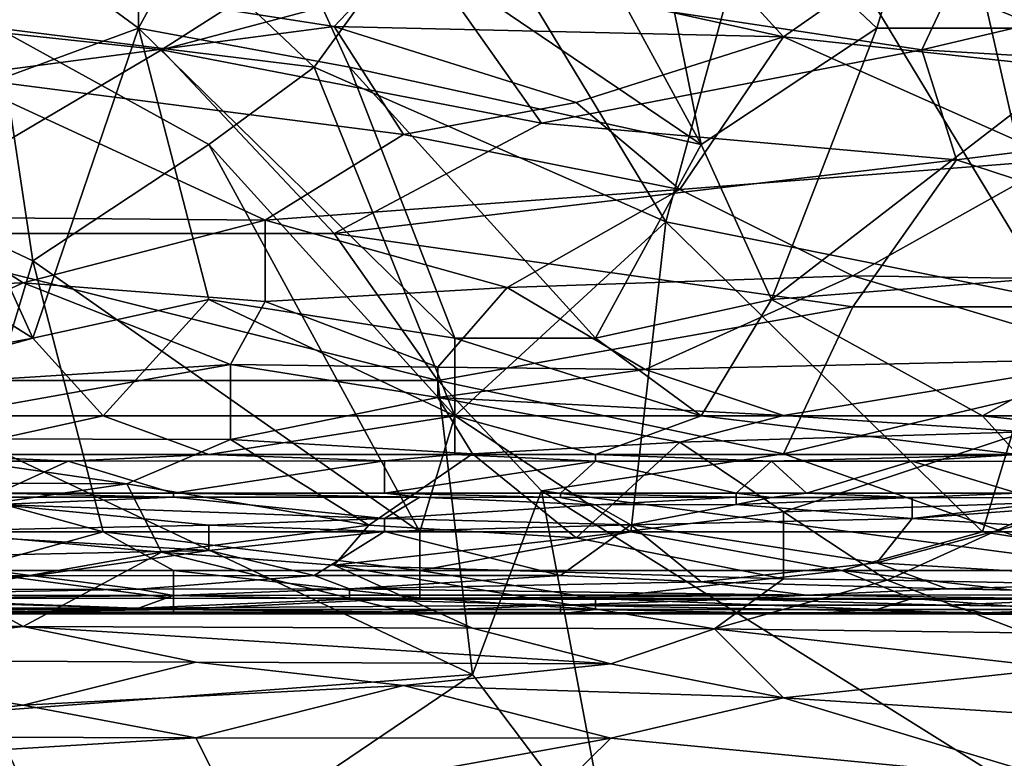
# Model space of a CAD drawing. Extents: x -0.375 to 0.375, y -0.309 to 0.309.
# Tile 170 of 226: x 0.033 to 0.093, y 0.149 to 0.194. Entities that reach past the tile are written whole.
import ezdxf

# ---------------------------------------------------------------- set-up
doc = ezdxf.new("R2010")
doc.units = 0

msp = doc.modelspace()

# ---------------------------------------------------------------- linework, layer by layer
for points in [[(0.074897, 0.186364, 0.354205), (0.047057, 0.205233, 0.354317), (0.062047, 0.20995, 0.354301)], [(0.074897, 0.186364, 0.354205), (0.062047, 0.20995, 0.354301), (0.070614, 0.207591, 0.354325)], [(0.027783, 0.188723, 0.354214), (0.021358, 0.207591, 0.354291), (0.040632, 0.19344, 0.354224)], [(0.040632, 0.19344, 0.354224), (0.021358, 0.207591, 0.354291), (0.040632, 0.207591, 0.354294)], [(0.032066, 0.19344, 0.449946), (0.036349, 0.205233, 0.449957), (0.025641, 0.207591, 0.449931)], [(0.040632, 0.19344, 0.354224), (0.040632, 0.207591, 0.354294), (0.047057, 0.205233, 0.354317)], [(0.085604, 0.19344, 0.354238), (0.070614, 0.207591, 0.354325), (0.089887, 0.207591, 0.354329)], [(0.085604, 0.19344, 0.354238), (0.074897, 0.186364, 0.354205), (0.070614, 0.207591, 0.354325)], [(0.085604, 0.19344, 0.354238), (0.089887, 0.207591, 0.354329), (0.100595, 0.19344, 0.354243)], [(0.100595, 0.19344, 0.354243), (0.089887, 0.207591, 0.354329), (0.100595, 0.207591, 0.354343)], [(0.100595, 0.19344, 0.449969), (0.100595, 0.207591, 0.449957), (0.089887, 0.205233, 0.449971)], [(0.05134, 0.191081, 0.449939), (0.036349, 0.205233, 0.449957), (0.032066, 0.19344, 0.449946)], [(0.05134, 0.191081, 0.449939), (0.059906, 0.202874, 0.449965), (0.036349, 0.205233, 0.449957)], [(0.040632, 0.19344, 0.354224), (0.047057, 0.205233, 0.354317), (0.053481, 0.191081, 0.354217)], [(0.053481, 0.191081, 0.354217), (0.047057, 0.205233, 0.354317), (0.074897, 0.186364, 0.354205)], [(0.072755, 0.181647, 0.449933), (0.07918, 0.205233, 0.449979), (0.059906, 0.202874, 0.449965)], [(0.072755, 0.181647, 0.449933), (0.096312, 0.17693, 0.449925), (0.07918, 0.205233, 0.449979)], [(0.096312, 0.17693, 0.449925), (0.089887, 0.205233, 0.449971), (0.07918, 0.205233, 0.449979)], [(0.096312, 0.17693, 0.449925), (0.100595, 0.19344, 0.449969), (0.089887, 0.205233, 0.449971)], [(0.05134, 0.191081, 0.449939), (0.072755, 0.181647, 0.449933), (0.059906, 0.202874, 0.449965)], [(0.088337, 0.192135, 0.445522), (0.058872, 0.19661, 0.445839), (0.092546, 0.201085, 0.446359)], [(0.088337, 0.192135, 0.445522), (0.092546, 0.201085, 0.446359), (0.107279, 0.19661, 0.445913)], [(0.020989, 0.194372, 0.445628), (0.052558, 0.198847, 0.446027), (0.042035, 0.192135, 0.4455)], [(0.042035, 0.192135, 0.4455), (0.052558, 0.198847, 0.446027), (0.058872, 0.19661, 0.445839)], [(0.029407, 0.197154, 0.78334), (0.052558, 0.193551, 0.777533), (0.056768, 0.198003, 0.785276)], [(0.052558, 0.193551, 0.777533), (0.079918, 0.192924, 0.777533), (0.056768, 0.198003, 0.785276)], [(0.079918, 0.192924, 0.777533), (0.075709, 0.197522, 0.785276), (0.056768, 0.198003, 0.785276)], [(0.086232, 0.197334, 0.785276), (0.075709, 0.197522, 0.785276), (0.079918, 0.192924, 0.777533)], [(0.079918, 0.192924, 0.777533), (0.103069, 0.190408, 0.773662), (0.086232, 0.197334, 0.785276)], [(0.109383, 0.19708, 0.785276), (0.086232, 0.197334, 0.785276), (0.113592, 0.192443, 0.777533)], [(0.103069, 0.190408, 0.773662), (0.113592, 0.192443, 0.777533), (0.086232, 0.197334, 0.785276)], [(0.029407, 0.190496, 0.771726), (0.052558, 0.193551, 0.777533), (0.029407, 0.197154, 0.78334)], [(0.042035, 0.192135, 0.4455), (0.058872, 0.19661, 0.445839), (0.065186, 0.18766, 0.445279)], [(0.065186, 0.18766, 0.445279), (0.058872, 0.19661, 0.445839), (0.088337, 0.192135, 0.445522)], [(0.12622, 0.189897, 0.44539), (0.088337, 0.192135, 0.445522), (0.107279, 0.19661, 0.445913)], [(0.023094, 0.180948, 0.44506), (0.020989, 0.194372, 0.445628), (0.042035, 0.192135, 0.4455)], [(0.034207, 0.179288, 0.449921), (0.032066, 0.19344, 0.449946), (0.019217, 0.186364, 0.449965)], [(0.034207, 0.174571, 0.354206), (0.027783, 0.188723, 0.354214), (0.040632, 0.19344, 0.354224)], [(0.052558, 0.193551, 0.777533), (0.029407, 0.190496, 0.771726), (0.056768, 0.186977, 0.765919)], [(0.044915, 0.186364, 0.44995), (0.05134, 0.191081, 0.449939), (0.032066, 0.19344, 0.449946)], [(0.034207, 0.179288, 0.449921), (0.044915, 0.186364, 0.44995), (0.032066, 0.19344, 0.449946)], [(0.034207, 0.174571, 0.354206), (0.040632, 0.19344, 0.354224), (0.044915, 0.17693, 0.354209)], [(0.059906, 0.174571, 0.354182), (0.040632, 0.19344, 0.354224), (0.053481, 0.191081, 0.354217)], [(0.044915, 0.17693, 0.354209), (0.040632, 0.19344, 0.354224), (0.059906, 0.174571, 0.354182)], [(0.079918, 0.192924, 0.777533), (0.052558, 0.193551, 0.777533), (0.067291, 0.188924, 0.769791)], [(0.052558, 0.193551, 0.777533), (0.056768, 0.186977, 0.765919), (0.067291, 0.188924, 0.769791)], [(0.07918, 0.17693, 0.354194), (0.074897, 0.186364, 0.354205), (0.085604, 0.19344, 0.354238)], [(0.07918, 0.17693, 0.354194), (0.085604, 0.19344, 0.354238), (0.100595, 0.19344, 0.354243)], [(0.109161, 0.179288, 0.354205), (0.07918, 0.17693, 0.354194), (0.100595, 0.19344, 0.354243)], [(0.067291, 0.188924, 0.769791), (0.073605, 0.183623, 0.760112), (0.079918, 0.192924, 0.777533)], [(0.073605, 0.183623, 0.760112), (0.096755, 0.185422, 0.764257), (0.079918, 0.192924, 0.777533)], [(0.103069, 0.190408, 0.773662), (0.079918, 0.192924, 0.777533), (0.096755, 0.185422, 0.764257)], [(0.052558, 0.180948, 0.445053), (0.023094, 0.180948, 0.44506), (0.042035, 0.192135, 0.4455)], [(0.052558, 0.180948, 0.445053), (0.042035, 0.192135, 0.4455), (0.065186, 0.18766, 0.445279)], [(0.090442, 0.185422, 0.445158), (0.065186, 0.18766, 0.445279), (0.088337, 0.192135, 0.445522)], [(0.12622, 0.189897, 0.44539), (0.090442, 0.185422, 0.445158), (0.088337, 0.192135, 0.445522)], [(0.059906, 0.169854, 0.449871), (0.05134, 0.191081, 0.449939), (0.044915, 0.186364, 0.44995)], [(0.059906, 0.169854, 0.449871), (0.072755, 0.181647, 0.449933), (0.05134, 0.191081, 0.449939)], [(0.068472, 0.174571, 0.354209), (0.053481, 0.191081, 0.354217), (0.074897, 0.186364, 0.354205)], [(0.068472, 0.174571, 0.354209), (0.059906, 0.174571, 0.354182), (0.053481, 0.191081, 0.354217)], [(0.027303, 0.181933, 0.756241), (0.048349, 0.181762, 0.756241), (0.029407, 0.190496, 0.771726)], [(0.056768, 0.186977, 0.765919), (0.029407, 0.190496, 0.771726), (0.048349, 0.181762, 0.756241)], [(0.117802, 0.176473, 0.44487), (0.090442, 0.185422, 0.445158), (0.12622, 0.189897, 0.44539)], [(0.073605, 0.183623, 0.760112), (0.067291, 0.188924, 0.769791), (0.056768, 0.186977, 0.765919)], [(0.019217, 0.184005, 0.354215), (0.027783, 0.188723, 0.354214), (0.034207, 0.174571, 0.354206)], [(0.052558, 0.180948, 0.445053), (0.065186, 0.18766, 0.445279), (0.090442, 0.185422, 0.445158)], [(0.048349, 0.181762, 0.756241), (0.073605, 0.183623, 0.760112), (0.056768, 0.186977, 0.765919)], [(0.029924, 0.165137, 0.449874), (0.034207, 0.179288, 0.449921), (0.019217, 0.186364, 0.449965)], [(0.057764, 0.162778, 0.449809), (0.044915, 0.186364, 0.44995), (0.034207, 0.179288, 0.449921)], [(0.057764, 0.162778, 0.449809), (0.059906, 0.169854, 0.449871), (0.044915, 0.186364, 0.44995)], [(0.068472, 0.174571, 0.354209), (0.074897, 0.186364, 0.354205), (0.07918, 0.17693, 0.354194)], [(0.084128, 0.176473, 0.444888), (0.052558, 0.180948, 0.445053), (0.090442, 0.185422, 0.445158)], [(0.073605, 0.183623, 0.760112), (0.084128, 0.178368, 0.750434), (0.096755, 0.185422, 0.764257)], [(0.084128, 0.178368, 0.750434), (0.100965, 0.178127, 0.750434), (0.096755, 0.185422, 0.764257)], [(0.117802, 0.176473, 0.44487), (0.084128, 0.176473, 0.444888), (0.090442, 0.185422, 0.445158)], [(0.034207, 0.174571, 0.354206), (0.021358, 0.172213, 0.354224), (0.019217, 0.184005, 0.354215)], [(0.073605, 0.183623, 0.760112), (0.048349, 0.181762, 0.756241), (0.063081, 0.177661, 0.748498)], [(0.063081, 0.177661, 0.748498), (0.084128, 0.178368, 0.750434), (0.073605, 0.183623, 0.760112)], [(0.010466, 0.177094, 0.746563), (0.033617, 0.177952, 0.748498), (0.027303, 0.181933, 0.756241)], [(0.048349, 0.181762, 0.756241), (0.027303, 0.181933, 0.756241), (0.033617, 0.177952, 0.748498)], [(0.033617, 0.177952, 0.748498), (0.048349, 0.176812, 0.746563), (0.048349, 0.181762, 0.756241)], [(0.048349, 0.176812, 0.746563), (0.063081, 0.177661, 0.748498), (0.048349, 0.181762, 0.756241)], [(0.070614, 0.162778, 0.44983), (0.072755, 0.181647, 0.449933), (0.059906, 0.169854, 0.449871)], [(0.070614, 0.162778, 0.44983), (0.092029, 0.162778, 0.449837), (0.072755, 0.181647, 0.449933)], [(0.092029, 0.162778, 0.449837), (0.096312, 0.17693, 0.449925), (0.072755, 0.181647, 0.449933)], [(0.058872, 0.171998, 0.444824), (0.023094, 0.180948, 0.44506), (0.052558, 0.180948, 0.445053)], [(0.023094, 0.171998, 0.444854), (0.023094, 0.180948, 0.44506), (0.058872, 0.171998, 0.444824)], [(0.058872, 0.171998, 0.444824), (0.052558, 0.180948, 0.445053), (0.084128, 0.176473, 0.444888)], [(0.03849, 0.162778, 0.449837), (0.034207, 0.179288, 0.449921), (0.029924, 0.165137, 0.449874)], [(0.03849, 0.162778, 0.449837), (0.057764, 0.162778, 0.449809), (0.034207, 0.179288, 0.449921)], [(0.092029, 0.169854, 0.354252), (0.07918, 0.17693, 0.354194), (0.109161, 0.179288, 0.354205)], [(0.092029, 0.169854, 0.354252), (0.109161, 0.179288, 0.354205), (0.113444, 0.169854, 0.354229)], [(0.063081, 0.177661, 0.748498), (0.0715, 0.172662, 0.73882), (0.084128, 0.178368, 0.750434)], [(0.0715, 0.172662, 0.73882), (0.100965, 0.173328, 0.740756), (0.084128, 0.178368, 0.750434)], [(0.084128, 0.178368, 0.750434), (0.100965, 0.173328, 0.740756), (0.100965, 0.178127, 0.750434)], [(0.010466, 0.177094, 0.746563), (0.018884, 0.17124, 0.734949), (0.033617, 0.177952, 0.748498)], [(0.046244, 0.172971, 0.73882), (0.033617, 0.177952, 0.748498), (0.018884, 0.17124, 0.734949)], [(0.033617, 0.177952, 0.748498), (0.046244, 0.172971, 0.73882), (0.048349, 0.176812, 0.746563)], [(0.063081, 0.177661, 0.748498), (0.048349, 0.176812, 0.746563), (0.058872, 0.172801, 0.73882)], [(0.058872, 0.172801, 0.73882), (0.0715, 0.172662, 0.73882), (0.063081, 0.177661, 0.748498)], [(0.034207, 0.174571, 0.354206), (0.044915, 0.17693, 0.354209), (0.03849, 0.169854, 0.354234)], [(0.03849, 0.169854, 0.354234), (0.044915, 0.17693, 0.354209), (0.059906, 0.169854, 0.35422)], [(0.059906, 0.169854, 0.35422), (0.044915, 0.17693, 0.354209), (0.059906, 0.174571, 0.354182)], [(0.074897, 0.169854, 0.354255), (0.068472, 0.174571, 0.354209), (0.07918, 0.17693, 0.354194)], [(0.074897, 0.169854, 0.354255), (0.07918, 0.17693, 0.354194), (0.092029, 0.169854, 0.354252)], [(0.104878, 0.162778, 0.449844), (0.096312, 0.17693, 0.449925), (0.092029, 0.162778, 0.449837)], [(0.058872, 0.172801, 0.73882), (0.048349, 0.176812, 0.746563), (0.046244, 0.172971, 0.73882)], [(0.079918, 0.167523, 0.444741), (0.058872, 0.171998, 0.444824), (0.084128, 0.176473, 0.444888)], [(0.079918, 0.167523, 0.444741), (0.084128, 0.176473, 0.444888), (0.117802, 0.176473, 0.44487)], [(0.09886, 0.16081, 0.444672), (0.079918, 0.167523, 0.444741), (0.117802, 0.176473, 0.44487)], [(0.017075, 0.169854, 0.354259), (0.034207, 0.174571, 0.354206), (0.03849, 0.169854, 0.354234)], [(0.017075, 0.169854, 0.354259), (0.021358, 0.172213, 0.354224), (0.034207, 0.174571, 0.354206)], [(0.074897, 0.169854, 0.354255), (0.059906, 0.174571, 0.354182), (0.068472, 0.174571, 0.354209)], [(0.059906, 0.169854, 0.35422), (0.059906, 0.174571, 0.354182), (0.074897, 0.169854, 0.354255)], [(0.0715, 0.172662, 0.73882), (0.079918, 0.169867, 0.733013), (0.100965, 0.173328, 0.740756)], [(0.079918, 0.169867, 0.733013), (0.094651, 0.168863, 0.731077), (0.100965, 0.173328, 0.740756)], [(0.018884, 0.17124, 0.734949), (0.020989, 0.168467, 0.729142), (0.046244, 0.172971, 0.73882)], [(0.020989, 0.168467, 0.729142), (0.046244, 0.168405, 0.729142), (0.046244, 0.172971, 0.73882)], [(0.046244, 0.172971, 0.73882), (0.058872, 0.170965, 0.734949), (0.058872, 0.172801, 0.73882)], [(0.046244, 0.168405, 0.729142), (0.058872, 0.170965, 0.734949), (0.046244, 0.172971, 0.73882)], [(0.0715, 0.172662, 0.73882), (0.058872, 0.172801, 0.73882), (0.058872, 0.170965, 0.734949)], [(0.079918, 0.169867, 0.733013), (0.0715, 0.172662, 0.73882), (0.058872, 0.170965, 0.734949)], [(0.060977, 0.154098, 0.444677), (0.023094, 0.171998, 0.444854), (0.058872, 0.171998, 0.444824)], [(0.031512, 0.151861, 0.444701), (0.023094, 0.171998, 0.444854), (0.060977, 0.154098, 0.444677)], [(0.065186, 0.165285, 0.444727), (0.058872, 0.171998, 0.444824), (0.079918, 0.167523, 0.444741)], [(0.060977, 0.154098, 0.444677), (0.058872, 0.171998, 0.444824), (0.065186, 0.165285, 0.444727)], [(0.046244, 0.168405, 0.729142), (0.060977, 0.167523, 0.727271), (0.058872, 0.170965, 0.734949)], [(0.073605, 0.168239, 0.729142), (0.079918, 0.169867, 0.733013), (0.058872, 0.170965, 0.734949)], [(0.060977, 0.167523, 0.727271), (0.073605, 0.168239, 0.729142), (0.058872, 0.170965, 0.734949)], [(0.027783, 0.167495, 0.354457), (0.017075, 0.169854, 0.354259), (0.03849, 0.169854, 0.354234)], [(0.027783, 0.167495, 0.354457), (0.03849, 0.169854, 0.354234), (0.044915, 0.167495, 0.35447)], [(0.044915, 0.167495, 0.35447), (0.03849, 0.169854, 0.354234), (0.059906, 0.169854, 0.35422)], [(0.044915, 0.167495, 0.35447), (0.059906, 0.169854, 0.35422), (0.059906, 0.167495, 0.354455)], [(0.057764, 0.162778, 0.449809), (0.070614, 0.162778, 0.44983), (0.059906, 0.169854, 0.449871)], [(0.068472, 0.167495, 0.354463), (0.059906, 0.169854, 0.35422), (0.074897, 0.169854, 0.354255)], [(0.059906, 0.167495, 0.354455), (0.059906, 0.169854, 0.35422), (0.068472, 0.167495, 0.354463)], [(0.068472, 0.167495, 0.354463), (0.074897, 0.169854, 0.354255), (0.094171, 0.167495, 0.354468)], [(0.094651, 0.168863, 0.731077), (0.079918, 0.169867, 0.733013), (0.073605, 0.168239, 0.729142)], [(0.094171, 0.167495, 0.354468), (0.074897, 0.169854, 0.354255), (0.092029, 0.169854, 0.354252)], [(0.094171, 0.167495, 0.354468), (0.092029, 0.169854, 0.354252), (0.113444, 0.167495, 0.354439)], [(0.113444, 0.167495, 0.354439), (0.092029, 0.169854, 0.354252), (0.113444, 0.169854, 0.354229)], [(0.020989, 0.168467, 0.729142), (0.018884, 0.165818, 0.723335), (0.039931, 0.165715, 0.723335)], [(0.020989, 0.168467, 0.729142), (0.039931, 0.165715, 0.723335), (0.046244, 0.168405, 0.729142)], [(0.073605, 0.168239, 0.729142), (0.079918, 0.164004, 0.719463), (0.094651, 0.168863, 0.731077)], [(0.094651, 0.168863, 0.731077), (0.079918, 0.164004, 0.719463), (0.096755, 0.164612, 0.721399)], [(0.039931, 0.165715, 0.723335), (0.054663, 0.163181, 0.717528), (0.046244, 0.168405, 0.729142)], [(0.054663, 0.163181, 0.717528), (0.060977, 0.167523, 0.727271), (0.046244, 0.168405, 0.729142)], [(0.067291, 0.162427, 0.715592), (0.073605, 0.168239, 0.729142), (0.060977, 0.167523, 0.727271)], [(0.067291, 0.162427, 0.715592), (0.079918, 0.164004, 0.719463), (0.073605, 0.168239, 0.729142)], [(0.036349, 0.167094, 0.354816), (0.0235, 0.167081, 0.354816), (0.027783, 0.167495, 0.354457)], [(0.044915, 0.167495, 0.35447), (0.036349, 0.167094, 0.354816), (0.027783, 0.167495, 0.354457)], [(0.055623, 0.167097, 0.354816), (0.036349, 0.167094, 0.354816), (0.044915, 0.167495, 0.35447)], [(0.059906, 0.167495, 0.354455), (0.055623, 0.167097, 0.354816), (0.044915, 0.167495, 0.35447)], [(0.054663, 0.163181, 0.717528), (0.067291, 0.162427, 0.715592), (0.060977, 0.167523, 0.727271)], [(0.068472, 0.16708, 0.354816), (0.055623, 0.167097, 0.354816), (0.059906, 0.167495, 0.354455)], [(0.068472, 0.167495, 0.354463), (0.068472, 0.16708, 0.354816), (0.059906, 0.167495, 0.354455)], [(0.065186, 0.165285, 0.444727), (0.079918, 0.167523, 0.444741), (0.09886, 0.16081, 0.444672)], [(0.094171, 0.167495, 0.354468), (0.07918, 0.167087, 0.354816), (0.068472, 0.167495, 0.354463)], [(0.07918, 0.167087, 0.354816), (0.068472, 0.16708, 0.354816), (0.068472, 0.167495, 0.354463)], [(0.087746, 0.16708, 0.354816), (0.07918, 0.167087, 0.354816), (0.094171, 0.167495, 0.354468)], [(0.098454, 0.167069, 0.354816), (0.087746, 0.16708, 0.354816), (0.094171, 0.167495, 0.354468)], [(0.0235, 0.167081, 0.354816), (0.036349, 0.167094, 0.354816), (0.032066, 0.165137, 0.357978)], [(0.032066, 0.165137, 0.357978), (0.036349, 0.167094, 0.354816), (0.042774, 0.165137, 0.357942)], [(0.036349, 0.167094, 0.354816), (0.055623, 0.167097, 0.354816), (0.042774, 0.165137, 0.357942)], [(0.042774, 0.165137, 0.357942), (0.055623, 0.167097, 0.354816), (0.055623, 0.165137, 0.357976)], [(0.055623, 0.167097, 0.354816), (0.068472, 0.16708, 0.354816), (0.055623, 0.165137, 0.357976)], [(0.055623, 0.165137, 0.357976), (0.068472, 0.16708, 0.354816), (0.06633, 0.165137, 0.357887)], [(0.06633, 0.165137, 0.357887), (0.068472, 0.16708, 0.354816), (0.077038, 0.165137, 0.357934)], [(0.068472, 0.16708, 0.354816), (0.07918, 0.167087, 0.354816), (0.077038, 0.165137, 0.357934)], [(0.077038, 0.165137, 0.357934), (0.07918, 0.167087, 0.354816), (0.081321, 0.165137, 0.357892)], [(0.07918, 0.167087, 0.354816), (0.087746, 0.16708, 0.354816), (0.081321, 0.165137, 0.357892)], [(0.081321, 0.165137, 0.357892), (0.087746, 0.16708, 0.354816), (0.094171, 0.165137, 0.357883)], [(0.087746, 0.16708, 0.354816), (0.098454, 0.167069, 0.354816), (0.094171, 0.165137, 0.357883)], [(0.018884, 0.165818, 0.723335), (0.023094, 0.16325, 0.717528), (0.039931, 0.165715, 0.723335)], [(0.023094, 0.16325, 0.717528), (0.042035, 0.16155, 0.713656), (0.039931, 0.165715, 0.723335)], [(0.042035, 0.16155, 0.713656), (0.054663, 0.163181, 0.717528), (0.039931, 0.165715, 0.723335)], [(0.012792, 0.162778, 0.44983), (0.03849, 0.162778, 0.449837), (0.029924, 0.165137, 0.449874)], [(0.042774, 0.164891, 0.358692), (0.032066, 0.164904, 0.358692), (0.032066, 0.165137, 0.357978)], [(0.042774, 0.165137, 0.357942), (0.042774, 0.164891, 0.358692), (0.032066, 0.165137, 0.357978)], [(0.032066, 0.164904, 0.358692), (0.042774, 0.164891, 0.358692), (0.032066, 0.164447, 0.362569)], [(0.032066, 0.164447, 0.362569), (0.042774, 0.164891, 0.358692), (0.055623, 0.163603, 0.370321)], [(0.055623, 0.165137, 0.357976), (0.057764, 0.164892, 0.358692), (0.042774, 0.165137, 0.357942)], [(0.057764, 0.164892, 0.358692), (0.042774, 0.164891, 0.358692), (0.042774, 0.165137, 0.357942)], [(0.042774, 0.164891, 0.358692), (0.057764, 0.164892, 0.358692), (0.055623, 0.163603, 0.370321)], [(0.06633, 0.165137, 0.357887), (0.06633, 0.164874, 0.358692), (0.055623, 0.165137, 0.357976)], [(0.06633, 0.164874, 0.358692), (0.057764, 0.164892, 0.358692), (0.055623, 0.165137, 0.357976)], [(0.057764, 0.164892, 0.358692), (0.068472, 0.164437, 0.362569), (0.055623, 0.163603, 0.370321)], [(0.057764, 0.164892, 0.358692), (0.06633, 0.164874, 0.358692), (0.068472, 0.164437, 0.362569)], [(0.060977, 0.154098, 0.444677), (0.065186, 0.165285, 0.444727), (0.069395, 0.142911, 0.444655)], [(0.065186, 0.165285, 0.444727), (0.09886, 0.16081, 0.444672), (0.100965, 0.142911, 0.444624)], [(0.069395, 0.142911, 0.444655), (0.065186, 0.165285, 0.444727), (0.100965, 0.142911, 0.444624)], [(0.077038, 0.165137, 0.357934), (0.077038, 0.16489, 0.358692), (0.06633, 0.165137, 0.357887)], [(0.077038, 0.16489, 0.358692), (0.06633, 0.164874, 0.358692), (0.06633, 0.165137, 0.357887)], [(0.06633, 0.164874, 0.358692), (0.077038, 0.16489, 0.358692), (0.068472, 0.164437, 0.362569)], [(0.068472, 0.164437, 0.362569), (0.077038, 0.16489, 0.358692), (0.077038, 0.164441, 0.362569)], [(0.081321, 0.165137, 0.357892), (0.07918, 0.164876, 0.358692), (0.077038, 0.165137, 0.357934)], [(0.07918, 0.164876, 0.358692), (0.077038, 0.16489, 0.358692), (0.077038, 0.165137, 0.357934)], [(0.077038, 0.16489, 0.358692), (0.07918, 0.164876, 0.358692), (0.077038, 0.164441, 0.362569)], [(0.07918, 0.164876, 0.358692), (0.087746, 0.164866, 0.358692), (0.077038, 0.164441, 0.362569)], [(0.077038, 0.164441, 0.362569), (0.087746, 0.164866, 0.358692), (0.087746, 0.163597, 0.370321)], [(0.087746, 0.164866, 0.358692), (0.07918, 0.164876, 0.358692), (0.081321, 0.165137, 0.357892)], [(0.094171, 0.165137, 0.357883), (0.087746, 0.164866, 0.358692), (0.081321, 0.165137, 0.357892)], [(0.098454, 0.164861, 0.358692), (0.087746, 0.164866, 0.358692), (0.094171, 0.165137, 0.357883)], [(0.087746, 0.163597, 0.370321), (0.087746, 0.164866, 0.358692), (0.098454, 0.164861, 0.358692)], [(0.025641, 0.162781, 0.378074), (0.032066, 0.164447, 0.362569), (0.044915, 0.163187, 0.374198)], [(0.044915, 0.163187, 0.374198), (0.032066, 0.164447, 0.362569), (0.055623, 0.163603, 0.370321)], [(0.055623, 0.163603, 0.370321), (0.068472, 0.164437, 0.362569), (0.070614, 0.1632, 0.374198)], [(0.068472, 0.164437, 0.362569), (0.077038, 0.164441, 0.362569), (0.070614, 0.1632, 0.374198)], [(0.077038, 0.164441, 0.362569), (0.087746, 0.163597, 0.370321), (0.070614, 0.1632, 0.374198)], [(0.096755, 0.164612, 0.721399), (0.079918, 0.164004, 0.719463), (0.086232, 0.159836, 0.709785)], [(0.096755, 0.164612, 0.721399), (0.086232, 0.159836, 0.709785), (0.115697, 0.15925, 0.709785)], [(0.087746, 0.163597, 0.370321), (0.098454, 0.164861, 0.358692), (0.098454, 0.164416, 0.362569)], [(0.087746, 0.163597, 0.370321), (0.098454, 0.164416, 0.362569), (0.094171, 0.163191, 0.374198)], [(0.067291, 0.162427, 0.715592), (0.079918, 0.159916, 0.709785), (0.079918, 0.164004, 0.719463)], [(0.079918, 0.159916, 0.709785), (0.086232, 0.159836, 0.709785), (0.079918, 0.164004, 0.719463)], [(0.029407, 0.159313, 0.707849), (0.042035, 0.16155, 0.713656), (0.023094, 0.16325, 0.717528)], [(0.044915, 0.163187, 0.374198), (0.044915, 0.161642, 0.389703), (0.025641, 0.162781, 0.378074)], [(0.042035, 0.16155, 0.713656), (0.052558, 0.160757, 0.711721), (0.054663, 0.163181, 0.717528)], [(0.044915, 0.163187, 0.374198), (0.055623, 0.163603, 0.370321), (0.055623, 0.162802, 0.378074)], [(0.044915, 0.161642, 0.389703), (0.044915, 0.163187, 0.374198), (0.055623, 0.162802, 0.378074)], [(0.052558, 0.160757, 0.711721), (0.067291, 0.162427, 0.715592), (0.054663, 0.163181, 0.717528)], [(0.055623, 0.163603, 0.370321), (0.070614, 0.1632, 0.374198), (0.055623, 0.162802, 0.378074)], [(0.055623, 0.162802, 0.378074), (0.070614, 0.1632, 0.374198), (0.06633, 0.160116, 0.405209)], [(0.074897, 0.159732, 0.409085), (0.06633, 0.160116, 0.405209), (0.070614, 0.1632, 0.374198)], [(0.070614, 0.1632, 0.374198), (0.087746, 0.163597, 0.370321), (0.085604, 0.160902, 0.397456)], [(0.070614, 0.1632, 0.374198), (0.085604, 0.160902, 0.397456), (0.074897, 0.159732, 0.409085)], [(0.087746, 0.163597, 0.370321), (0.094171, 0.163191, 0.374198), (0.085604, 0.160902, 0.397456)], [(0.094171, 0.163191, 0.374198), (0.104878, 0.159742, 0.409085), (0.085604, 0.160902, 0.397456)], [(0.037826, 0.138436, 0.444712), (0.008361, 0.147386, 0.44472), (0.01678, 0.163048, 0.44475)], [(0.029924, 0.16042, 0.449375), (0.03849, 0.162778, 0.449837), (0.012792, 0.162778, 0.44983)], [(0.037826, 0.138436, 0.444712), (0.01678, 0.163048, 0.44475), (0.031512, 0.151861, 0.444701)], [(0.025641, 0.162781, 0.378074), (0.044915, 0.161642, 0.389703), (0.025641, 0.161242, 0.39358)], [(0.029924, 0.16042, 0.449375), (0.042774, 0.16042, 0.449386), (0.03849, 0.162778, 0.449837)], [(0.057764, 0.16042, 0.449353), (0.057764, 0.162778, 0.449809), (0.03849, 0.162778, 0.449837)], [(0.042774, 0.16042, 0.449386), (0.057764, 0.16042, 0.449353), (0.03849, 0.162778, 0.449837)], [(0.055623, 0.162802, 0.378074), (0.05134, 0.160119, 0.405209), (0.044915, 0.161642, 0.389703)], [(0.05134, 0.160119, 0.405209), (0.055623, 0.162802, 0.378074), (0.06633, 0.160116, 0.405209)], [(0.057764, 0.16042, 0.449353), (0.083463, 0.16042, 0.449386), (0.070614, 0.162778, 0.44983)], [(0.057764, 0.16042, 0.449353), (0.070614, 0.162778, 0.44983), (0.057764, 0.162778, 0.449809)], [(0.083463, 0.16042, 0.449386), (0.092029, 0.162778, 0.449837), (0.070614, 0.162778, 0.44983)], [(0.083463, 0.16042, 0.449386), (0.10702, 0.16042, 0.449392), (0.092029, 0.162778, 0.449837)], [(0.10702, 0.16042, 0.449392), (0.104878, 0.162778, 0.449844), (0.092029, 0.162778, 0.449837)], [(0.052558, 0.160757, 0.711721), (0.079918, 0.159916, 0.709785), (0.067291, 0.162427, 0.715592)], [(0.025641, 0.161242, 0.39358), (0.044915, 0.161642, 0.389703), (0.034207, 0.160105, 0.405209)], [(0.042035, 0.16155, 0.713656), (0.029407, 0.159313, 0.707849), (0.033617, 0.157026, 0.702042)], [(0.033617, 0.157026, 0.702042), (0.060977, 0.156922, 0.702042), (0.042035, 0.16155, 0.713656)], [(0.034207, 0.160105, 0.405209), (0.044915, 0.161642, 0.389703), (0.05134, 0.160119, 0.405209)], [(0.060977, 0.156922, 0.702042), (0.052558, 0.160757, 0.711721), (0.042035, 0.16155, 0.713656)], [(0.034207, 0.160105, 0.405209), (0.021358, 0.160103, 0.405209), (0.025641, 0.161242, 0.39358)], [(0.052558, 0.160757, 0.711721), (0.075709, 0.156883, 0.702042), (0.079918, 0.159916, 0.709785)], [(0.060977, 0.156922, 0.702042), (0.075709, 0.156883, 0.702042), (0.052558, 0.160757, 0.711721)], [(0.089887, 0.159321, 0.412961), (0.074897, 0.159732, 0.409085), (0.085604, 0.160902, 0.397456)], [(0.089887, 0.159321, 0.412961), (0.085604, 0.160902, 0.397456), (0.104878, 0.159742, 0.409085)], [(0.021358, 0.160103, 0.405209), (0.034207, 0.160105, 0.405209), (0.0235, 0.159279, 0.412961)], [(0.0235, 0.158737, 0.447849), (0.042774, 0.158723, 0.447849), (0.029924, 0.16042, 0.449375)], [(0.0235, 0.159279, 0.412961), (0.034207, 0.160105, 0.405209), (0.040632, 0.159288, 0.412961)], [(0.029924, 0.16042, 0.449375), (0.042774, 0.158723, 0.447849), (0.042774, 0.16042, 0.449386)], [(0.034207, 0.160105, 0.405209), (0.05134, 0.160119, 0.405209), (0.040632, 0.159288, 0.412961)], [(0.040632, 0.159288, 0.412961), (0.05134, 0.160119, 0.405209), (0.053481, 0.159308, 0.412961)], [(0.042774, 0.16042, 0.449386), (0.057764, 0.158761, 0.447849), (0.057764, 0.16042, 0.449353)], [(0.042774, 0.158723, 0.447849), (0.057764, 0.158761, 0.447849), (0.042774, 0.16042, 0.449386)], [(0.05134, 0.160119, 0.405209), (0.06633, 0.160116, 0.405209), (0.053481, 0.159308, 0.412961)], [(0.06633, 0.160116, 0.405209), (0.074897, 0.159732, 0.409085), (0.053481, 0.159308, 0.412961)], [(0.057764, 0.16042, 0.449353), (0.068472, 0.158727, 0.447849), (0.083463, 0.16042, 0.449386)], [(0.057764, 0.158761, 0.447849), (0.068472, 0.158727, 0.447849), (0.057764, 0.16042, 0.449353)], [(0.068472, 0.158727, 0.447849), (0.087746, 0.158717, 0.447849), (0.083463, 0.16042, 0.449386)], [(0.083463, 0.16042, 0.449386), (0.098454, 0.158713, 0.447849), (0.10702, 0.16042, 0.449392)], [(0.087746, 0.158717, 0.447849), (0.098454, 0.158713, 0.447849), (0.083463, 0.16042, 0.449386)], [(0.053481, 0.159308, 0.412961), (0.074897, 0.159732, 0.409085), (0.081321, 0.158936, 0.416838)], [(0.074897, 0.159732, 0.409085), (0.089887, 0.159321, 0.412961), (0.081321, 0.158936, 0.416838)], [(0.079918, 0.159916, 0.709785), (0.075709, 0.156883, 0.702042), (0.086232, 0.159836, 0.709785)], [(0.075709, 0.156883, 0.702042), (0.094651, 0.156634, 0.702042), (0.086232, 0.159836, 0.709785)], [(0.115697, 0.15925, 0.709785), (0.086232, 0.159836, 0.709785), (0.094651, 0.156634, 0.702042)], [(0.089887, 0.159321, 0.412961), (0.104878, 0.159742, 0.409085), (0.109161, 0.158949, 0.416838)], [(0.020989, 0.157099, 0.702042), (0.033617, 0.157026, 0.702042), (0.029407, 0.159313, 0.707849)], [(0.021358, 0.158924, 0.416838), (0.040632, 0.159288, 0.412961), (0.042774, 0.158913, 0.416838)], [(0.0235, 0.159279, 0.412961), (0.040632, 0.159288, 0.412961), (0.021358, 0.158924, 0.416838)], [(0.021358, 0.158924, 0.416838), (0.042774, 0.158913, 0.416838), (0.021358, 0.158687, 0.420714)], [(0.021358, 0.158687, 0.420714), (0.042774, 0.158913, 0.416838), (0.040632, 0.158142, 0.432343)], [(0.040632, 0.159288, 0.412961), (0.053481, 0.159308, 0.412961), (0.042774, 0.158913, 0.416838)], [(0.042774, 0.158913, 0.416838), (0.053481, 0.158684, 0.420714), (0.040632, 0.158142, 0.432343)], [(0.042774, 0.158913, 0.416838), (0.053481, 0.159308, 0.412961), (0.053481, 0.158928, 0.416838)], [(0.042774, 0.158913, 0.416838), (0.053481, 0.158928, 0.416838), (0.053481, 0.158684, 0.420714)], [(0.053481, 0.158928, 0.416838), (0.053481, 0.159308, 0.412961), (0.081321, 0.158936, 0.416838)], [(0.053481, 0.158684, 0.420714), (0.081321, 0.158936, 0.416838), (0.077038, 0.158681, 0.420714)], [(0.053481, 0.158928, 0.416838), (0.081321, 0.158936, 0.416838), (0.053481, 0.158684, 0.420714)], [(0.077038, 0.158681, 0.420714), (0.081321, 0.158936, 0.416838), (0.098454, 0.158678, 0.420714)], [(0.081321, 0.158936, 0.416838), (0.089887, 0.159321, 0.412961), (0.109161, 0.158949, 0.416838)], [(0.081321, 0.158936, 0.416838), (0.109161, 0.158949, 0.416838), (0.098454, 0.158678, 0.420714)], [(0.042774, 0.158061, 0.445622), (0.0235, 0.158737, 0.447849), (0.019217, 0.158061, 0.445587)], [(0.019217, 0.158158, 0.432343), (0.021358, 0.158687, 0.420714), (0.040632, 0.158142, 0.432343)], [(0.042774, 0.158723, 0.447849), (0.0235, 0.158737, 0.447849), (0.042774, 0.158061, 0.445622)], [(0.040632, 0.158142, 0.432343), (0.053481, 0.158684, 0.420714), (0.06633, 0.158312, 0.428467)], [(0.040632, 0.158142, 0.432343), (0.06633, 0.158312, 0.428467), (0.055623, 0.157885, 0.440096)], [(0.068472, 0.158061, 0.445681), (0.057764, 0.158761, 0.447849), (0.042774, 0.158061, 0.445622)], [(0.057764, 0.158761, 0.447849), (0.042774, 0.158723, 0.447849), (0.042774, 0.158061, 0.445622)], [(0.053481, 0.158684, 0.420714), (0.077038, 0.158681, 0.420714), (0.06633, 0.158312, 0.428467)], [(0.055623, 0.157885, 0.440096), (0.06633, 0.158312, 0.428467), (0.06633, 0.157872, 0.440096)], [(0.068472, 0.158727, 0.447849), (0.057764, 0.158761, 0.447849), (0.068472, 0.158061, 0.445681)], [(0.06633, 0.158312, 0.428467), (0.077038, 0.158681, 0.420714), (0.089887, 0.158313, 0.428467)], [(0.06633, 0.158312, 0.428467), (0.089887, 0.158313, 0.428467), (0.092029, 0.157856, 0.440096)], [(0.06633, 0.158312, 0.428467), (0.092029, 0.157856, 0.440096), (0.06633, 0.157872, 0.440096)], [(0.087746, 0.158717, 0.447849), (0.068472, 0.158727, 0.447849), (0.085604, 0.158061, 0.445681)], [(0.085604, 0.158061, 0.445681), (0.068472, 0.158727, 0.447849), (0.068472, 0.158061, 0.445681)], [(0.077038, 0.158681, 0.420714), (0.098454, 0.158678, 0.420714), (0.089887, 0.158313, 0.428467)], [(0.096312, 0.158061, 0.445751), (0.087746, 0.158717, 0.447849), (0.085604, 0.158061, 0.445681)], [(0.098454, 0.158713, 0.447849), (0.087746, 0.158717, 0.447849), (0.096312, 0.158061, 0.445751)], [(0.089887, 0.158313, 0.428467), (0.098454, 0.158678, 0.420714), (0.100595, 0.158152, 0.432343)], [(0.089887, 0.158313, 0.428467), (0.100595, 0.158152, 0.432343), (0.092029, 0.157856, 0.440096)], [(0.014933, 0.157884, 0.440096), (0.019217, 0.158158, 0.432343), (0.036349, 0.157883, 0.440096)], [(0.014933, 0.157884, 0.440096), (0.036349, 0.157883, 0.440096), (0.0235, 0.157797, 0.443972)], [(0.019217, 0.158158, 0.432343), (0.040632, 0.158142, 0.432343), (0.036349, 0.157883, 0.440096)], [(0.019217, 0.158061, 0.445587), (0.0235, 0.157797, 0.443972), (0.042774, 0.158061, 0.445622)], [(0.0235, 0.157797, 0.443972), (0.042774, 0.157798, 0.443972), (0.042774, 0.158061, 0.445622)], [(0.0235, 0.157797, 0.443972), (0.036349, 0.157883, 0.440096), (0.042774, 0.157798, 0.443972)], [(0.036349, 0.157883, 0.440096), (0.040632, 0.158142, 0.432343), (0.055623, 0.157885, 0.440096)], [(0.036349, 0.157883, 0.440096), (0.055623, 0.157885, 0.440096), (0.042774, 0.157798, 0.443972)], [(0.042774, 0.158061, 0.445622), (0.06633, 0.157786, 0.443972), (0.068472, 0.158061, 0.445681)], [(0.042774, 0.157798, 0.443972), (0.06633, 0.157786, 0.443972), (0.042774, 0.158061, 0.445622)], [(0.042774, 0.157798, 0.443972), (0.055623, 0.157885, 0.440096), (0.06633, 0.157786, 0.443972)], [(0.055623, 0.157885, 0.440096), (0.06633, 0.157872, 0.440096), (0.06633, 0.157786, 0.443972)], [(0.06633, 0.157786, 0.443972), (0.081321, 0.157791, 0.443972), (0.068472, 0.158061, 0.445681)], [(0.06633, 0.157786, 0.443972), (0.06633, 0.157872, 0.440096), (0.081321, 0.157791, 0.443972)], [(0.06633, 0.157872, 0.440096), (0.092029, 0.157856, 0.440096), (0.081321, 0.157791, 0.443972)], [(0.068472, 0.158061, 0.445681), (0.081321, 0.157791, 0.443972), (0.085604, 0.158061, 0.445681)], [(0.081321, 0.157791, 0.443972), (0.092029, 0.15777, 0.443972), (0.085604, 0.158061, 0.445681)], [(0.081321, 0.157791, 0.443972), (0.092029, 0.157856, 0.440096), (0.092029, 0.15777, 0.443972)], [(0.085604, 0.158061, 0.445681), (0.092029, 0.15777, 0.443972), (0.096312, 0.158061, 0.445751)], [(0.092029, 0.157856, 0.440096), (0.100595, 0.158152, 0.432343), (0.10702, 0.157866, 0.440096)], [(0.092029, 0.15777, 0.443972), (0.113444, 0.157769, 0.443972), (0.096312, 0.158061, 0.445751)], [(0.092029, 0.15777, 0.443972), (0.10702, 0.157866, 0.440096), (0.113444, 0.157769, 0.443972)], [(0.092029, 0.157856, 0.440096), (0.10702, 0.157866, 0.440096), (0.092029, 0.15777, 0.443972)], [(0.020989, 0.157099, 0.702042), (0.01678, 0.154988, 0.696235), (0.033617, 0.157026, 0.702042)], [(0.01678, 0.154988, 0.696235), (0.04414, 0.154847, 0.696235), (0.033617, 0.157026, 0.702042)], [(0.069395, 0.154756, 0.696235), (0.060977, 0.156922, 0.702042), (0.033617, 0.157026, 0.702042)], [(0.04414, 0.154847, 0.696235), (0.069395, 0.154756, 0.696235), (0.033617, 0.157026, 0.702042)], [(0.075709, 0.156883, 0.702042), (0.060977, 0.156922, 0.702042), (0.069395, 0.154756, 0.696235)], [(0.075709, 0.156883, 0.702042), (0.069395, 0.154756, 0.696235), (0.079918, 0.152685, 0.690428)], [(0.096755, 0.154488, 0.696235), (0.094651, 0.156634, 0.702042), (0.075709, 0.156883, 0.702042)], [(0.079918, 0.152685, 0.690428), (0.096755, 0.154488, 0.696235), (0.075709, 0.156883, 0.702042)], [(0.01678, 0.154988, 0.696235), (0.033617, 0.152235, 0.688492), (0.04414, 0.154847, 0.696235)], [(0.01678, 0.150328, 0.682685), (0.033617, 0.152235, 0.688492), (0.01678, 0.154988, 0.696235)], [(0.033617, 0.152235, 0.688492), (0.056768, 0.153428, 0.692364), (0.04414, 0.154847, 0.696235)], [(0.04414, 0.154847, 0.696235), (0.056768, 0.153428, 0.692364), (0.069395, 0.154756, 0.696235)], [(0.069395, 0.154756, 0.696235), (0.056768, 0.153428, 0.692364), (0.079918, 0.152685, 0.690428)], [(0.037826, 0.138436, 0.444712), (0.031512, 0.151861, 0.444701), (0.060977, 0.154098, 0.444677)], [(0.037826, 0.138436, 0.444712), (0.060977, 0.154098, 0.444677), (0.069395, 0.142911, 0.444655)], [(0.079918, 0.152685, 0.690428), (0.105174, 0.151063, 0.686557), (0.096755, 0.154488, 0.696235)], [(0.033617, 0.152235, 0.688492), (0.04414, 0.150233, 0.682685), (0.056768, 0.153428, 0.692364)], [(0.04414, 0.150233, 0.682685), (0.069395, 0.150216, 0.682685), (0.056768, 0.153428, 0.692364)], [(0.056768, 0.153428, 0.692364), (0.069395, 0.150216, 0.682685), (0.079918, 0.152685, 0.690428)], [(0.069395, 0.150216, 0.682685), (0.096755, 0.147611, 0.674943), (0.079918, 0.152685, 0.690428)], [(0.079918, 0.152685, 0.690428), (0.096755, 0.147611, 0.674943), (0.105174, 0.151063, 0.686557)], [(0.033617, 0.152235, 0.688492), (0.01678, 0.150328, 0.682685), (0.04414, 0.150233, 0.682685)], [(0.014675, 0.148441, 0.676878), (0.04414, 0.150233, 0.682685), (0.01678, 0.150328, 0.682685)], [(0.014675, 0.148441, 0.676878), (0.046244, 0.146048, 0.669136), (0.04414, 0.150233, 0.682685)], [(0.04414, 0.150233, 0.682685), (0.046244, 0.146048, 0.669136), (0.069395, 0.150216, 0.682685)], [(0.069395, 0.150216, 0.682685), (0.046244, 0.146048, 0.669136), (0.065186, 0.146055, 0.669136)], [(0.069395, 0.150216, 0.682685), (0.065186, 0.146055, 0.669136), (0.096755, 0.147611, 0.674943)]]:
    msp.add_3dface(points)

doc.saveas('drawing.dxf')
